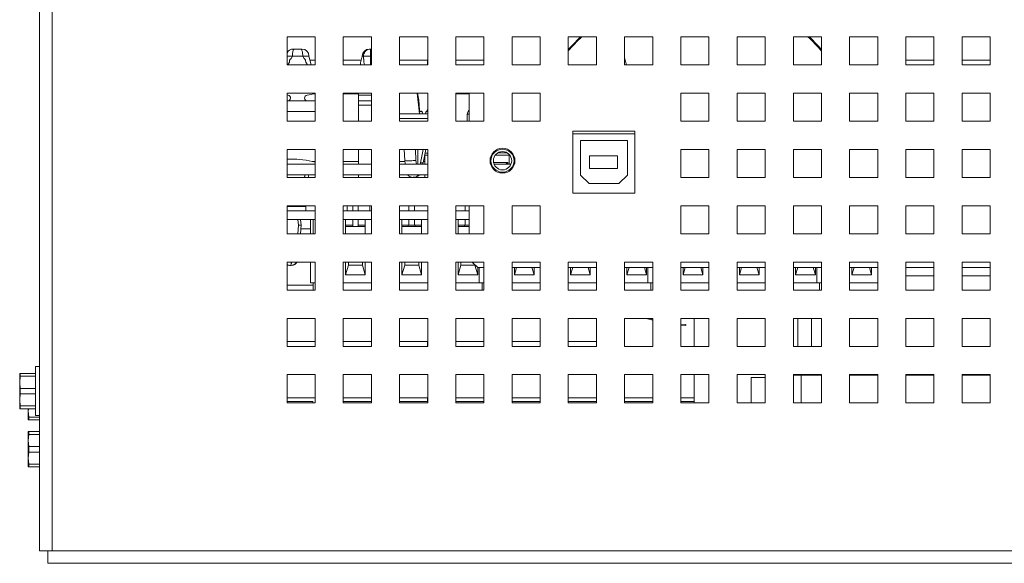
# Model space of a CAD drawing. Header units: inches. Extents: x 1 to 109, y 1 to 85.
# Tile 55 of 68: x 44.52 to 50.36, y 67.42 to 70.64. Entities that reach past the tile are written whole.
import ezdxf

# ---------------------------------------------------------------- set-up
doc = ezdxf.new("R2010")
doc.units = ezdxf.units.IN
doc.header["$MEASUREMENT"] = 0

msp = doc.modelspace()

# ---------------------------------------------------------------- linework, layer by layer
at = {"color": 7, "linetype": 'Continuous', "lineweight": 15, "ltscale": 5}
for p, q in [((44.6389, 67.4921), (44.6389, 80.6973)), ((44.7129, 80.6973), (44.7129, 67.4921)), ((46.2722, 70.5348), (46.1056, 70.5348)), ((46.1056, 70.5348), (46.1056, 70.3681)), ((46.2722, 70.3681), (46.2722, 70.5348)), ((46.6056, 70.5348), (46.4389, 70.5348)), ((46.4389, 70.5348), (46.4389, 70.3681)), ((46.6056, 70.3681), (46.6056, 70.5348)), ((46.9389, 70.5348), (46.7722, 70.5348)), ((46.7722, 70.5348), (46.7722, 70.3681)), ((46.9389, 70.3681), (46.9389, 70.5348)), ((47.2722, 70.5348), (47.1056, 70.5348)), ((47.1056, 70.5348), (47.1056, 70.3681)), ((47.2722, 70.3681), (47.2722, 70.5348)), ((47.6056, 70.5348), (47.4389, 70.5348)), ((47.4389, 70.5348), (47.4389, 70.3681)), ((47.6056, 70.3681), (47.6056, 70.5348)), ((47.9389, 70.5348), (47.7722, 70.5348)), ((47.7722, 70.5348), (47.7722, 70.3681)), ((47.9389, 70.3681), (47.9389, 70.5348)), ((48.2722, 70.5348), (48.1056, 70.5348)), ((48.1056, 70.5348), (48.1056, 70.3681)), ((48.2722, 70.3681), (48.2722, 70.5348)), ((48.6056, 70.5348), (48.4389, 70.5348)), ((48.4389, 70.5348), (48.4389, 70.3681)), ((48.6056, 70.3681), (48.6056, 70.5348)), ((48.9389, 70.5348), (48.7722, 70.5348)), ((48.7722, 70.5348), (48.7722, 70.3681)), ((48.9389, 70.3681), (48.9389, 70.5348)), ((49.2722, 70.5348), (49.1056, 70.5348)), ((49.1056, 70.5348), (49.1056, 70.3681)), ((49.2722, 70.3681), (49.2722, 70.5348)), ((49.6056, 70.5348), (49.4389, 70.5348)), ((49.4389, 70.5348), (49.4389, 70.3681)), ((49.6056, 70.3681), (49.6056, 70.5348)), ((49.9389, 70.5348), (49.7722, 70.5348)), ((49.7722, 70.5348), (49.7722, 70.3681)), ((49.9389, 70.3681), (49.9389, 70.5348)), ((50.2722, 70.5348), (50.1056, 70.5348)), ((50.1056, 70.5348), (50.1056, 70.3681)), ((50.2722, 70.3681), (50.2722, 70.5348)), ((46.1374, 70.4208), (46.1056, 70.4208)), ((46.1297, 70.4055), (46.1374, 70.4208)), ((46.1374, 70.4208), (46.1987, 70.4208)), ((46.1422, 70.4543), (46.1422, 70.4625)), ((46.1422, 70.4625), (46.1503, 70.4625)), ((46.1681, 70.4625), (46.1503, 70.4625)), ((46.1858, 70.4625), (46.1939, 70.4625)), ((46.1939, 70.4625), (46.1939, 70.4543)), ((46.2064, 70.4055), (46.1987, 70.4208)), ((46.1987, 70.4208), (46.2356, 70.4208)), ((46.2486, 70.3681), (46.2356, 70.4208)), ((46.2356, 70.4208), (46.2475, 70.3681)), ((46.5588, 70.4208), (46.5514, 70.4208)), ((46.5589, 70.4055), (46.5588, 70.4208)), ((46.5588, 70.4208), (46.6001, 70.4208)), ((46.6001, 70.4208), (46.5996, 70.3681)), ((46.6001, 70.4208), (46.6001, 70.4625)), ((46.6001, 70.4625), (46.6056, 70.4625)), ((46.6001, 70.4208), (46.6056, 70.4208)), ((46.1056, 70.3681), (46.2722, 70.3681)), ((46.1199, 70.3854), (46.1103, 70.3681)), ((46.1199, 70.3854), (46.1208, 70.3937)), ((46.2154, 70.3937), (46.2162, 70.3854)), ((46.2258, 70.3681), (46.2162, 70.3854)), ((46.2414, 70.3973), (46.2721, 70.3973)), ((46.2721, 70.3973), (46.2721, 70.3681)), ((46.4389, 70.3973), (46.5457, 70.3973)), ((46.4389, 70.3681), (46.6056, 70.3681)), ((46.5608, 70.3937), (46.5601, 70.3854)), ((46.5643, 70.3681), (46.5601, 70.3854)), ((46.7722, 70.3973), (46.9387, 70.3973)), ((46.7722, 70.3681), (46.9389, 70.3681)), ((46.9387, 70.3973), (46.9387, 70.3681)), ((47.1056, 70.3973), (47.2721, 70.3973)), ((47.1056, 70.3681), (47.2722, 70.3681)), ((47.2721, 70.3973), (47.2721, 70.3681)), ((47.4389, 70.3681), (47.6056, 70.3681)), ((47.7722, 70.3681), (47.9389, 70.3681)), ((48.1056, 70.3681), (48.2722, 70.3681)), ((48.4389, 70.3681), (48.6056, 70.3681)), ((48.7722, 70.3681), (48.9389, 70.3681)), ((49.1056, 70.3681), (49.2722, 70.3681)), ((49.4389, 70.3681), (49.6056, 70.3681)), ((49.7722, 70.3973), (49.9387, 70.3973)), ((49.7722, 70.3681), (49.9389, 70.3681)), ((49.9387, 70.3973), (49.9387, 70.3681)), ((50.1056, 70.3973), (50.2721, 70.3973)), ((50.1056, 70.3681), (50.2722, 70.3681)), ((50.2721, 70.3973), (50.2721, 70.3681)), ((46.2722, 70.2014), (46.1056, 70.2014)), ((46.1056, 70.2014), (46.1056, 70.0348)), ((46.1056, 70.1905), (46.1122, 70.1893)), ((46.2722, 70.1967), (46.2581, 70.1967)), ((46.2722, 70.0348), (46.2722, 70.2014)), ((46.6056, 70.2014), (46.4389, 70.2014)), ((46.4389, 70.2014), (46.4389, 70.0348)), ((46.5289, 70.1967), (46.4389, 70.1967)), ((46.5289, 70.1893), (46.5289, 70.2014)), ((46.5289, 70.1556), (46.5289, 70.1893)), ((46.6056, 70.0348), (46.6056, 70.2014)), ((46.9389, 70.2014), (46.7722, 70.2014)), ((46.7722, 70.2014), (46.7722, 70.0348)), ((46.8757, 70.2014), (46.89, 70.0783)), ((46.8782, 70.2014), (46.8858, 70.1594)), ((46.9389, 70.0348), (46.9389, 70.2014)), ((47.2722, 70.2014), (47.1056, 70.2014)), ((47.1056, 70.2014), (47.1056, 70.0348)), ((47.1856, 70.1967), (47.1056, 70.1967)), ((47.1856, 70.2014), (47.1856, 70.0348)), ((47.2722, 70.0348), (47.2722, 70.2014)), ((47.6056, 70.2014), (47.4389, 70.2014)), ((47.4389, 70.2014), (47.4389, 70.0348)), ((47.6056, 70.0348), (47.6056, 70.2014)), ((48.6056, 70.2014), (48.4389, 70.2014)), ((48.4389, 70.2014), (48.4389, 70.0348)), ((48.6056, 70.0348), (48.6056, 70.2014)), ((48.9389, 70.2014), (48.7722, 70.2014)), ((48.7722, 70.2014), (48.7722, 70.0348)), ((48.9389, 70.0348), (48.9389, 70.2014)), ((49.2722, 70.2014), (49.1056, 70.2014)), ((49.1056, 70.2014), (49.1056, 70.0348)), ((49.2722, 70.0348), (49.2722, 70.2014)), ((49.6056, 70.2014), (49.4389, 70.2014)), ((49.4389, 70.2014), (49.4389, 70.0348)), ((49.6056, 70.0348), (49.6056, 70.2014)), ((49.9389, 70.2014), (49.7722, 70.2014)), ((49.7722, 70.2014), (49.7722, 70.0348)), ((49.9389, 70.0348), (49.9389, 70.2014)), ((50.2722, 70.2014), (50.1056, 70.2014)), ((50.1056, 70.2014), (50.1056, 70.0348)), ((50.2722, 70.0348), (50.2722, 70.2014)), ((46.2722, 70.1556), (46.1056, 70.1556)), ((46.1094, 70.1556), (46.2267, 70.1556)), ((46.6056, 70.1556), (46.5289, 70.1556)), ((46.5289, 70.1556), (46.5289, 70.1306)), ((46.5289, 70.0348), (46.5289, 70.1306)), ((46.8907, 70.1015), (46.8858, 70.1594)), ((46.1056, 70.0931), (46.2722, 70.0931)), ((46.9389, 70.0783), (46.7722, 70.0783)), ((46.9369, 70.1015), (46.9389, 70.1118)), ((47.181, 70.0983), (47.1726, 70.0775)), ((47.1856, 70.0775), (47.1726, 70.0775)), ((47.1726, 70.0775), (47.1726, 70.0348)), ((47.1856, 70.0983), (47.181, 70.0983)), ((46.1056, 70.0348), (46.2722, 70.0348)), ((46.4389, 70.0348), (46.6056, 70.0348)), ((46.7722, 70.0521), (46.9278, 70.0521)), ((46.9389, 70.0521), (46.7722, 70.0521)), ((46.7722, 70.0348), (46.9389, 70.0348)), ((46.9278, 70.0521), (46.9389, 70.0521)), ((47.1056, 70.0348), (47.2722, 70.0348)), ((47.4389, 70.0348), (47.6056, 70.0348)), ((48.4389, 70.0348), (48.6056, 70.0348)), ((48.7722, 70.0348), (48.9389, 70.0348)), ((49.1056, 70.0348), (49.2722, 70.0348)), ((49.4389, 70.0348), (49.6056, 70.0348)), ((49.7722, 70.0348), (49.9389, 70.0348)), ((50.1056, 70.0348), (50.2722, 70.0348)), ((48.1656, 69.9764), (47.7989, 69.9764)), ((47.7989, 69.9764), (47.7989, 69.6098)), ((47.7989, 69.9602), (48.1656, 69.9602)), ((48.1656, 69.6098), (48.1656, 69.9764)), ((48.1221, 69.9207), (47.8449, 69.9207)), ((47.8449, 69.9207), (47.8449, 69.7155)), ((48.1221, 69.7155), (48.1221, 69.9207)), ((46.2722, 69.8681), (46.1056, 69.8681)), ((46.1056, 69.8681), (46.1056, 69.7014)), ((46.2722, 69.7014), (46.2722, 69.8681)), ((46.6056, 69.8681), (46.4389, 69.8681)), ((46.4389, 69.8681), (46.4389, 69.7014)), ((46.5289, 69.78), (46.5289, 69.8681)), ((46.6056, 69.7014), (46.6056, 69.8681)), ((46.9389, 69.8681), (46.7722, 69.8681)), ((46.7722, 69.8681), (46.7722, 69.7014)), ((46.8002, 69.8681), (46.8029, 69.8033)), ((46.8696, 69.8034), (46.8669, 69.8681)), ((46.8806, 69.8681), (46.8811, 69.78)), ((46.8971, 69.7884), (46.9124, 69.8681)), ((46.9272, 69.8681), (46.9119, 69.7884)), ((46.9222, 69.8423), (46.9222, 69.8339)), ((46.9389, 69.8464), (46.923, 69.8464)), ((46.9389, 69.7014), (46.9389, 69.8681)), ((47.4095, 69.8483), (47.355, 69.8483)), ((47.4222, 69.8381), (47.4222, 69.8339)), ((48.6056, 69.8681), (48.4389, 69.8681)), ((48.4389, 69.8681), (48.4389, 69.7014)), ((48.6056, 69.7014), (48.6056, 69.8681)), ((48.9389, 69.8681), (48.7722, 69.8681)), ((48.7722, 69.8681), (48.7722, 69.7014)), ((48.9389, 69.7014), (48.9389, 69.8681)), ((49.2722, 69.8681), (49.1056, 69.8681)), ((49.1056, 69.8681), (49.1056, 69.7014)), ((49.2722, 69.7014), (49.2722, 69.8681)), ((49.6056, 69.8681), (49.4389, 69.8681)), ((49.4389, 69.8681), (49.4389, 69.7014)), ((49.6056, 69.7014), (49.6056, 69.8681)), ((49.9389, 69.8681), (49.7722, 69.8681)), ((49.7722, 69.8681), (49.7722, 69.7014)), ((49.9389, 69.7014), (49.9389, 69.8681)), ((50.2722, 69.8681), (50.1056, 69.8681)), ((50.1056, 69.8681), (50.1056, 69.7014)), ((50.2722, 69.7014), (50.2722, 69.8681)), ((46.126, 69.8108), (46.1056, 69.8104)), ((46.2722, 69.78), (46.1056, 69.78)), ((46.6056, 69.78), (46.4389, 69.78)), ((46.9389, 69.78), (46.7722, 69.78)), ((46.8028, 69.8037), (46.8055, 69.78)), ((46.8722, 69.78), (46.8696, 69.8034)), ((46.9119, 69.7884), (46.8971, 69.7884)), ((46.9389, 69.8339), (46.9222, 69.8339)), ((46.9222, 69.78), (46.9222, 69.8339)), ((47.3291, 69.7905), (47.4139, 69.7905)), ((47.4321, 69.78), (47.3324, 69.78)), ((47.4222, 69.8339), (47.3388, 69.8339)), ((47.4139, 69.7905), (47.4024, 69.78)), ((47.4139, 69.7905), (47.4139, 69.78)), ((47.4222, 69.78), (47.4222, 69.8339)), ((47.4257, 69.8339), (47.4222, 69.8339)), ((48.0639, 69.8306), (47.8972, 69.8306)), ((47.8972, 69.8306), (47.8972, 69.7556)), ((48.0639, 69.7556), (48.0639, 69.8306)), ((47.8972, 69.7556), (48.0639, 69.7556)), ((46.2722, 69.7178), (46.1056, 69.7178)), ((46.1056, 69.7014), (46.2722, 69.7014)), ((46.2076, 69.7014), (46.2125, 69.7178)), ((46.2094, 69.7014), (46.2125, 69.7178)), ((46.2311, 69.7014), (46.2342, 69.7178)), ((46.6056, 69.7178), (46.4389, 69.7178)), ((46.4389, 69.7014), (46.6056, 69.7014)), ((46.5289, 69.7014), (46.5289, 69.7178)), ((46.9389, 69.7178), (46.7722, 69.7178)), ((46.7722, 69.7014), (46.9389, 69.7014)), ((46.8581, 69.7033), (46.8534, 69.7029)), ((46.9222, 69.7014), (46.9222, 69.7178)), ((47.8449, 69.7155), (47.8949, 69.6655)), ((47.8949, 69.6655), (48.0721, 69.6655)), ((48.0721, 69.6655), (48.1221, 69.7155)), ((48.4389, 69.7014), (48.6056, 69.7014)), ((48.7722, 69.7014), (48.9389, 69.7014)), ((49.1056, 69.7014), (49.2722, 69.7014)), ((49.4389, 69.7014), (49.6056, 69.7014)), ((49.7722, 69.7014), (49.9389, 69.7014)), ((50.1056, 69.7014), (50.2722, 69.7014)), ((47.7989, 69.6098), (48.1656, 69.6098)), ((46.2722, 69.5348), (46.1056, 69.5348)), ((46.1056, 69.5348), (46.1056, 69.3681)), ((46.1056, 69.5308), (46.2162, 69.5308)), ((46.2722, 69.5045), (46.1056, 69.5045)), ((46.2162, 69.5308), (46.2162, 69.5348)), ((46.2162, 69.5045), (46.2162, 69.5308)), ((46.2722, 69.3681), (46.2722, 69.5348)), ((46.6056, 69.5348), (46.4389, 69.5348)), ((46.4389, 69.5348), (46.4389, 69.3681)), ((46.6056, 69.5045), (46.4389, 69.5045)), ((46.4624, 69.5348), (46.4624, 69.5045)), ((46.4946, 69.5348), (46.4946, 69.5045)), ((46.5271, 69.5045), (46.5271, 69.5348)), ((46.5966, 69.5045), (46.5966, 69.5348)), ((46.6056, 69.3681), (46.6056, 69.5348)), ((46.9389, 69.5348), (46.7722, 69.5348)), ((46.7722, 69.5348), (46.7722, 69.3681)), ((46.9389, 69.5045), (46.7722, 69.5045)), ((46.828, 69.5348), (46.828, 69.5045)), ((46.8605, 69.5045), (46.8605, 69.5348)), ((46.9389, 69.3681), (46.9389, 69.5348)), ((47.2722, 69.5348), (47.1056, 69.5348)), ((47.1056, 69.5348), (47.1056, 69.3681)), ((47.1856, 69.5045), (47.1056, 69.5045)), ((47.1613, 69.5348), (47.1613, 69.5045)), ((47.1856, 69.5348), (47.1856, 69.3681)), ((47.2722, 69.3681), (47.2722, 69.5348)), ((47.6056, 69.5348), (47.4389, 69.5348)), ((47.4389, 69.5348), (47.4389, 69.3681)), ((47.6056, 69.3681), (47.6056, 69.5348)), ((48.6056, 69.5348), (48.4389, 69.5348)), ((48.4389, 69.5348), (48.4389, 69.3681)), ((48.6056, 69.3681), (48.6056, 69.5348)), ((48.9389, 69.5348), (48.7722, 69.5348)), ((48.7722, 69.5348), (48.7722, 69.3681)), ((48.9389, 69.3681), (48.9389, 69.5348)), ((49.2722, 69.5348), (49.1056, 69.5348)), ((49.1056, 69.5348), (49.1056, 69.3681)), ((49.2722, 69.3681), (49.2722, 69.5348)), ((49.6056, 69.5348), (49.4389, 69.5348)), ((49.4389, 69.5348), (49.4389, 69.3681)), ((49.6056, 69.3681), (49.6056, 69.5348)), ((49.9389, 69.5348), (49.7722, 69.5348)), ((49.7722, 69.5348), (49.7722, 69.3681)), ((49.9389, 69.3681), (49.9389, 69.5348)), ((50.2722, 69.5348), (50.1056, 69.5348)), ((50.1056, 69.5348), (50.1056, 69.3681)), ((50.2722, 69.3681), (50.2722, 69.5348)), ((46.2722, 69.4528), (46.1056, 69.4528)), ((46.169, 69.4528), (46.1734, 69.4201)), ((46.1891, 69.4196), (46.1845, 69.4528)), ((46.2442, 69.3681), (46.2442, 69.4528)), ((46.2609, 69.3681), (46.2609, 69.4528)), ((46.6056, 69.4528), (46.4389, 69.4528)), ((46.4525, 69.4528), (46.4525, 69.3681)), ((46.4946, 69.4528), (46.4946, 69.4112)), ((46.5271, 69.4112), (46.5271, 69.4528)), ((46.5692, 69.4528), (46.5692, 69.3681)), ((46.9389, 69.4528), (46.7722, 69.4528)), ((46.7859, 69.4528), (46.7859, 69.3681)), ((46.828, 69.4528), (46.828, 69.4195)), ((46.8605, 69.4195), (46.8605, 69.4528)), ((46.9025, 69.4528), (46.9025, 69.3681)), ((47.1856, 69.4528), (47.1056, 69.4528)), ((47.1192, 69.4528), (47.1192, 69.3681)), ((47.1613, 69.4528), (47.1613, 69.4195)), ((46.1698, 69.3681), (46.1734, 69.4201)), ((46.1852, 69.3681), (46.1889, 69.4217)), ((46.1873, 69.3973), (46.2442, 69.3973)), ((46.4946, 69.4195), (46.4525, 69.4195)), ((46.5692, 69.4112), (46.4525, 69.4112)), ((46.5692, 69.4195), (46.5271, 69.4195)), ((46.8235, 69.4195), (46.7859, 69.4195)), ((46.9025, 69.4112), (46.7859, 69.4112)), ((46.8235, 69.4195), (46.8235, 69.4112)), ((46.8235, 69.4195), (46.828, 69.4195)), ((46.828, 69.4195), (46.8605, 69.4195)), ((46.8605, 69.4195), (46.865, 69.4195)), ((46.865, 69.4112), (46.865, 69.4195)), ((46.9025, 69.4195), (46.865, 69.4195)), ((47.1568, 69.4195), (47.1192, 69.4195)), ((47.1856, 69.4112), (47.1192, 69.4112)), ((47.1568, 69.4195), (47.1568, 69.4112)), ((47.1568, 69.4195), (47.1613, 69.4195)), ((47.1613, 69.4195), (47.1856, 69.4195)), ((46.1056, 69.3681), (46.2722, 69.3681)), ((46.4389, 69.3681), (46.6056, 69.3681)), ((46.7722, 69.3681), (46.9389, 69.3681)), ((47.1056, 69.3681), (47.2722, 69.3681)), ((47.4389, 69.3681), (47.6056, 69.3681)), ((48.4389, 69.3681), (48.6056, 69.3681)), ((48.7722, 69.3681), (48.9389, 69.3681)), ((49.1056, 69.3681), (49.2722, 69.3681)), ((49.4389, 69.3681), (49.6056, 69.3681)), ((49.7722, 69.3681), (49.9389, 69.3681)), ((50.1056, 69.3681), (50.2722, 69.3681)), ((46.2722, 69.2014), (46.1056, 69.2014)), ((46.1056, 69.2014), (46.1056, 69.0348)), ((46.2442, 69.0789), (46.2442, 69.2014)), ((46.2722, 69.0348), (46.2722, 69.2014)), ((46.6056, 69.2014), (46.4389, 69.2014)), ((46.4389, 69.2014), (46.4389, 69.0348)), ((46.4525, 69.1257), (46.4525, 69.2014)), ((46.4692, 69.1826), (46.4692, 69.2014)), ((46.5525, 69.2014), (46.5525, 69.1826)), ((46.5692, 69.2014), (46.5692, 69.1257)), ((46.6056, 69.0348), (46.6056, 69.2014)), ((46.9389, 69.2014), (46.7722, 69.2014)), ((46.7722, 69.2014), (46.7722, 69.0348)), ((46.7859, 69.1257), (46.7859, 69.2014)), ((46.8025, 69.1826), (46.8025, 69.2014)), ((46.8859, 69.2014), (46.8859, 69.1826)), ((46.9025, 69.2014), (46.9025, 69.1257)), ((46.9389, 69.0348), (46.9389, 69.2014)), ((47.2722, 69.2014), (47.1056, 69.2014)), ((47.1056, 69.2014), (47.1056, 69.0348)), ((47.1192, 69.1257), (47.1192, 69.2014)), ((47.1359, 69.1826), (47.1359, 69.2014)), ((47.2032, 69.2014), (47.2356, 69.1691)), ((47.2722, 69.0348), (47.2722, 69.2014)), ((47.6056, 69.2014), (47.4389, 69.2014)), ((47.4389, 69.2014), (47.4389, 69.0348)), ((47.6056, 69.0348), (47.6056, 69.2014)), ((47.9389, 69.2014), (47.7722, 69.2014)), ((47.7722, 69.2014), (47.7722, 69.0348)), ((47.9389, 69.0348), (47.9389, 69.2014)), ((48.2722, 69.2014), (48.1056, 69.2014)), ((48.1056, 69.2014), (48.1056, 69.0348)), ((48.2722, 69.0348), (48.2722, 69.2014)), ((48.6056, 69.2014), (48.4389, 69.2014)), ((48.4389, 69.2014), (48.4389, 69.0348)), ((48.6056, 69.0348), (48.6056, 69.2014)), ((48.9389, 69.2014), (48.7722, 69.2014)), ((48.7722, 69.2014), (48.7722, 69.0348)), ((48.9389, 69.0348), (48.9389, 69.2014)), ((49.2722, 69.2014), (49.1056, 69.2014)), ((49.1056, 69.2014), (49.1056, 69.0348)), ((49.2722, 69.0348), (49.2722, 69.2014)), ((49.6056, 69.2014), (49.4389, 69.2014)), ((49.4389, 69.2014), (49.4389, 69.0348)), ((49.6056, 69.0348), (49.6056, 69.2014)), ((49.9389, 69.2014), (49.7722, 69.2014)), ((49.7722, 69.2014), (49.7722, 69.0348)), ((49.9389, 69.0348), (49.9389, 69.2014)), ((50.2722, 69.2014), (50.1056, 69.2014)), ((50.1056, 69.2014), (50.1056, 69.0348)), ((50.2722, 69.0348), (50.2722, 69.2014)), ((46.1256, 69.1818), (46.1261, 69.1816)), ((46.4525, 69.1257), (46.4692, 69.1826)), ((46.5525, 69.1826), (46.4692, 69.1826)), ((46.5692, 69.1257), (46.5525, 69.1826)), ((46.7859, 69.1257), (46.8025, 69.1826)), ((46.8859, 69.1826), (46.8025, 69.1826)), ((46.9025, 69.1257), (46.8859, 69.1826)), ((47.1192, 69.1257), (47.1359, 69.1826)), ((47.2192, 69.1826), (47.1359, 69.1826)), ((47.2192, 69.1854), (47.2192, 69.1826)), ((47.2192, 69.1826), (47.2359, 69.1257)), ((47.2356, 69.1691), (47.2722, 69.1691)), ((47.2359, 69.1691), (47.2359, 69.1257)), ((47.2442, 69.0789), (47.2442, 69.1691)), ((47.4389, 69.1691), (47.6056, 69.1691)), ((47.4525, 69.1257), (47.4525, 69.1691)), ((47.4525, 69.1257), (47.4653, 69.1691)), ((47.5692, 69.1257), (47.5565, 69.1691)), ((47.5692, 69.1691), (47.5692, 69.1257)), ((47.7722, 69.1691), (47.9389, 69.1691)), ((47.7859, 69.1257), (47.7859, 69.1691)), ((47.7859, 69.1257), (47.7986, 69.1691)), ((47.9025, 69.1257), (47.8898, 69.1691)), ((47.9025, 69.1691), (47.9025, 69.1257)), ((48.1056, 69.1691), (48.2722, 69.1691)), ((48.1192, 69.1257), (48.1192, 69.1691)), ((48.1192, 69.1257), (48.1319, 69.1691)), ((48.2232, 69.1691), (48.2359, 69.1257)), ((48.2359, 69.1691), (48.2359, 69.1257)), ((48.2442, 69.0789), (48.2442, 69.1691)), ((48.4389, 69.1691), (48.6056, 69.1691)), ((48.4525, 69.1257), (48.4525, 69.1691)), ((48.4525, 69.1257), (48.4652, 69.1691)), ((48.5692, 69.1257), (48.5565, 69.1691)), ((48.5692, 69.1691), (48.5692, 69.1257)), ((48.7722, 69.1691), (48.9389, 69.1691)), ((48.7859, 69.1257), (48.7859, 69.1691)), ((48.7859, 69.1257), (48.7986, 69.1691)), ((48.9025, 69.1257), (48.8898, 69.1691)), ((48.9025, 69.1691), (48.9025, 69.1257)), ((49.1056, 69.1691), (49.2722, 69.1691)), ((49.1192, 69.1257), (49.1192, 69.1691)), ((49.1192, 69.1257), (49.1319, 69.1691)), ((49.2232, 69.1691), (49.2359, 69.1257)), ((49.2359, 69.1691), (49.2359, 69.1257)), ((49.2442, 69.0789), (49.2442, 69.1691)), ((49.4389, 69.1691), (49.6056, 69.1691)), ((49.4525, 69.1257), (49.4525, 69.1691)), ((49.4525, 69.1257), (49.4653, 69.1691)), ((49.5692, 69.1257), (49.5565, 69.1691)), ((49.5692, 69.1691), (49.5692, 69.1257)), ((49.9389, 69.1691), (49.7722, 69.1691)), ((50.2722, 69.1691), (50.1056, 69.1691)), ((46.2442, 69.0789), (46.2609, 69.0789)), ((46.2722, 69.0789), (46.2609, 69.0789)), ((46.2609, 69.0348), (46.2609, 69.0789)), ((46.6056, 69.0789), (46.4389, 69.0789)), ((46.5692, 69.1257), (46.4525, 69.1257)), ((46.9389, 69.0789), (46.7722, 69.0789)), ((46.9025, 69.1257), (46.7859, 69.1257)), ((47.2442, 69.0789), (47.1056, 69.0789)), ((47.2359, 69.1257), (47.1192, 69.1257)), ((47.2442, 69.0789), (47.2609, 69.0789)), ((47.2722, 69.0789), (47.2609, 69.0789)), ((47.2609, 69.0348), (47.2609, 69.0789)), ((47.6056, 69.0789), (47.4389, 69.0789)), ((47.5692, 69.1257), (47.4525, 69.1257)), ((47.9389, 69.0789), (47.7722, 69.0789)), ((47.9025, 69.1257), (47.7859, 69.1257)), ((48.2442, 69.0789), (48.1056, 69.0789)), ((48.2359, 69.1257), (48.1192, 69.1257)), ((48.2609, 69.0789), (48.2442, 69.0789)), ((48.2609, 69.0348), (48.2609, 69.0789)), ((48.2722, 69.0789), (48.2609, 69.0789)), ((48.6056, 69.0789), (48.4389, 69.0789)), ((48.5692, 69.1257), (48.4525, 69.1257)), ((48.9389, 69.0789), (48.7722, 69.0789)), ((48.9025, 69.1257), (48.7859, 69.1257)), ((49.2442, 69.0789), (49.1056, 69.0789)), ((49.2359, 69.1257), (49.1192, 69.1257)), ((49.2609, 69.0789), (49.2442, 69.0789)), ((49.2609, 69.0348), (49.2609, 69.0789)), ((49.2722, 69.0789), (49.2609, 69.0789)), ((49.6056, 69.0789), (49.4389, 69.0789)), ((49.5692, 69.1257), (49.4525, 69.1257)), ((46.1056, 69.0639), (46.2609, 69.0639)), ((46.1056, 69.0348), (46.2722, 69.0348)), ((46.4389, 69.0348), (46.6056, 69.0348)), ((46.7722, 69.0348), (46.9389, 69.0348)), ((47.1056, 69.0348), (47.2722, 69.0348)), ((47.4389, 69.0348), (47.6056, 69.0348)), ((47.7722, 69.0348), (47.9389, 69.0348)), ((48.1056, 69.0348), (48.2722, 69.0348)), ((48.4389, 69.0348), (48.6056, 69.0348)), ((48.7722, 69.0348), (48.9389, 69.0348)), ((49.1056, 69.0348), (49.2722, 69.0348)), ((49.4389, 69.0348), (49.6056, 69.0348)), ((49.7722, 69.0348), (49.9389, 69.0348)), ((50.1056, 69.0348), (50.2722, 69.0348)), ((46.2722, 68.8681), (46.1056, 68.8681)), ((46.1056, 68.8681), (46.1056, 68.7014)), ((46.2722, 68.7014), (46.2722, 68.8681)), ((46.6056, 68.8681), (46.4389, 68.8681)), ((46.4389, 68.8681), (46.4389, 68.7014)), ((46.6056, 68.7014), (46.6056, 68.8681)), ((46.9389, 68.8681), (46.7722, 68.8681)), ((46.7722, 68.8681), (46.7722, 68.7014)), ((46.9389, 68.7014), (46.9389, 68.8681)), ((47.2722, 68.8681), (47.1056, 68.8681)), ((47.1056, 68.8681), (47.1056, 68.7014)), ((47.2722, 68.7014), (47.2722, 68.8681)), ((47.6056, 68.8681), (47.4389, 68.8681)), ((47.4389, 68.8681), (47.4389, 68.7014)), ((47.6056, 68.7014), (47.6056, 68.8681)), ((47.9389, 68.8681), (47.7722, 68.8681)), ((47.7722, 68.8681), (47.7722, 68.7014)), ((47.9389, 68.7014), (47.9389, 68.8681)), ((48.2722, 68.8681), (48.1056, 68.8681)), ((48.1056, 68.8681), (48.1056, 68.7014)), ((48.2524, 68.8681), (48.2722, 68.8627)), ((48.2722, 68.7014), (48.2722, 68.8681)), ((48.6056, 68.8681), (48.4389, 68.8681)), ((48.4389, 68.8681), (48.4389, 68.7014)), ((48.5171, 68.7014), (48.5171, 68.8681)), ((48.6056, 68.7014), (48.6056, 68.8681)), ((48.9389, 68.8681), (48.7722, 68.8681)), ((48.7722, 68.8681), (48.7722, 68.7014)), ((48.9389, 68.7014), (48.9389, 68.8681)), ((49.2722, 68.8681), (49.1056, 68.8681)), ((49.1056, 68.8681), (49.1056, 68.7014)), ((49.1315, 68.8681), (49.1315, 68.7014)), ((49.213, 68.8681), (49.213, 68.7014)), ((49.2722, 68.7014), (49.2722, 68.8681)), ((49.6056, 68.8681), (49.4389, 68.8681)), ((49.4389, 68.8681), (49.4389, 68.7014)), ((49.6056, 68.7014), (49.6056, 68.8681)), ((49.9389, 68.8681), (49.7722, 68.8681)), ((49.7722, 68.8681), (49.7722, 68.7014)), ((49.9389, 68.7014), (49.9389, 68.8681)), ((50.2722, 68.8681), (50.1056, 68.8681)), ((50.1056, 68.8681), (50.1056, 68.7014)), ((50.2722, 68.7014), (50.2722, 68.8681)), ((48.4389, 68.8339), (48.4679, 68.8319)), ((48.4679, 68.8261), (48.4389, 68.8281)), ((48.4679, 68.8319), (48.4679, 68.8261)), ((46.1056, 68.7306), (46.2721, 68.7306)), ((46.2721, 68.7306), (46.2721, 68.7014)), ((46.4389, 68.7306), (46.6054, 68.7306)), ((46.6054, 68.7306), (46.6054, 68.7014)), ((46.7722, 68.7306), (46.9387, 68.7306)), ((46.9387, 68.7306), (46.9387, 68.7014)), ((47.1056, 68.7306), (47.2721, 68.7306)), ((47.2721, 68.7306), (47.2721, 68.7014)), ((47.4389, 68.7306), (47.6054, 68.7306)), ((47.6054, 68.7306), (47.6054, 68.7014)), ((47.7722, 68.7306), (47.9387, 68.7306)), ((47.9387, 68.7306), (47.9387, 68.7014)), ((46.1056, 68.7014), (46.2722, 68.7014)), ((46.4389, 68.7014), (46.6056, 68.7014)), ((46.7722, 68.7014), (46.9389, 68.7014)), ((47.1056, 68.7014), (47.2722, 68.7014)), ((47.4389, 68.7014), (47.6056, 68.7014)), ((47.7722, 68.7014), (47.9389, 68.7014)), ((48.1056, 68.7014), (48.2722, 68.7014)), ((48.4389, 68.7014), (48.6056, 68.7014)), ((48.7722, 68.7014), (48.9389, 68.7014)), ((49.1056, 68.7014), (49.2722, 68.7014)), ((49.4389, 68.7014), (49.6056, 68.7014)), ((49.7722, 68.7014), (49.9389, 68.7014)), ((50.1056, 68.7014), (50.2722, 68.7014)), ((44.6389, 68.5823), (44.6154, 68.5823)), ((44.6154, 68.5823), (44.6154, 68.2923)), ((44.5218, 68.5414), (44.5214, 68.5406)), ((44.5214, 68.5406), (44.5214, 68.4893)), ((44.525, 68.525), (44.5214, 68.4893)), ((44.525, 68.5414), (44.525, 68.525)), ((44.525, 68.5414), (44.6154, 68.5414)), ((44.6154, 68.525), (44.525, 68.525)), ((46.2722, 68.5348), (46.1056, 68.5348)), ((46.1056, 68.5348), (46.1056, 68.3681)), ((46.2722, 68.3681), (46.2722, 68.5348)), ((46.6056, 68.5348), (46.4389, 68.5348)), ((46.4389, 68.5348), (46.4389, 68.3681)), ((46.6056, 68.3681), (46.6056, 68.5348)), ((46.9389, 68.5348), (46.7722, 68.5348)), ((46.7722, 68.5348), (46.7722, 68.3681)), ((46.9389, 68.3681), (46.9389, 68.5348)), ((47.2722, 68.5348), (47.1056, 68.5348)), ((47.1056, 68.5348), (47.1056, 68.3681)), ((47.2722, 68.3681), (47.2722, 68.5348)), ((47.6056, 68.5348), (47.4389, 68.5348)), ((47.4389, 68.5348), (47.4389, 68.3681)), ((47.6056, 68.3681), (47.6056, 68.5348)), ((47.9389, 68.5348), (47.7722, 68.5348)), ((47.7722, 68.5348), (47.7722, 68.3681)), ((47.9389, 68.3681), (47.9389, 68.5348)), ((48.2722, 68.5348), (48.1056, 68.5348)), ((48.1056, 68.5348), (48.1056, 68.3681)), ((48.2722, 68.3681), (48.2722, 68.5348)), ((48.6056, 68.5348), (48.4389, 68.5348)), ((48.4389, 68.5348), (48.4389, 68.3681)), ((48.5171, 68.3681), (48.5171, 68.5348)), ((48.6056, 68.3681), (48.6056, 68.5348)), ((48.9389, 68.5348), (48.7722, 68.5348)), ((48.7722, 68.5348), (48.7722, 68.3681)), ((48.855, 68.5177), (48.855, 68.3681)), ((48.855, 68.5177), (48.9389, 68.5177)), ((48.9389, 68.3681), (48.9389, 68.5348)), ((49.2722, 68.5348), (49.1056, 68.5348)), ((49.1056, 68.5348), (49.1056, 68.3681)), ((49.1056, 68.5327), (49.2722, 68.5327)), ((49.1526, 68.5327), (49.1526, 68.3681)), ((49.2722, 68.3681), (49.2722, 68.5348)), ((49.6056, 68.5348), (49.4389, 68.5348)), ((49.4389, 68.5348), (49.4389, 68.3681)), ((49.4389, 68.5327), (49.6056, 68.5327)), ((49.6056, 68.3681), (49.6056, 68.5348)), ((49.9389, 68.5348), (49.7722, 68.5348)), ((49.7722, 68.5348), (49.7722, 68.3681)), ((49.7722, 68.5327), (49.9389, 68.5327)), ((49.9389, 68.3681), (49.9389, 68.5348)), ((50.2722, 68.5348), (50.1056, 68.5348)), ((50.1056, 68.5348), (50.1056, 68.3681)), ((50.1992, 68.5327), (50.1056, 68.5327)), ((50.1992, 68.5348), (50.1992, 68.5327)), ((50.2722, 68.5327), (50.1992, 68.5327)), ((50.2722, 68.3681), (50.2722, 68.5348)), ((44.5214, 68.3852), (44.5214, 68.4893)), ((44.5214, 68.4893), (44.525, 68.4537)), ((44.525, 68.4537), (44.525, 68.4208)), ((44.525, 68.4537), (44.6154, 68.4537)), ((44.525, 68.4208), (44.5214, 68.3852)), ((44.5214, 68.3852), (44.525, 68.3495)), ((44.5214, 68.3339), (44.5214, 68.3852)), ((44.6154, 68.4208), (44.525, 68.4208)), ((46.1056, 68.3973), (46.2721, 68.3973)), ((46.2721, 68.3973), (46.2721, 68.3681)), ((46.4389, 68.3973), (46.6054, 68.3973)), ((46.6054, 68.3973), (46.6054, 68.3762)), ((46.7722, 68.3973), (46.9387, 68.3973)), ((46.9387, 68.3973), (46.9387, 68.3762)), ((47.1056, 68.3973), (47.2721, 68.3973)), ((47.2721, 68.3973), (47.2721, 68.3762)), ((47.4389, 68.3973), (47.6054, 68.3973)), ((47.6054, 68.3973), (47.6054, 68.3762)), ((47.7722, 68.3973), (47.9387, 68.3973)), ((47.9387, 68.3973), (47.9387, 68.3762)), ((48.1056, 68.3973), (48.2721, 68.3973)), ((48.2721, 68.3973), (48.2721, 68.3762)), ((48.4389, 68.3973), (48.5171, 68.3973)), ((44.5214, 68.3339), (44.5218, 68.3331)), ((44.525, 68.3495), (44.6154, 68.3495)), ((44.525, 68.3495), (44.525, 68.3331)), ((44.6154, 68.3331), (44.525, 68.3331)), ((44.5726, 68.3331), (44.5712, 68.3195)), ((44.5712, 68.3195), (44.5712, 68.3331)), ((44.5712, 68.3195), (44.5749, 68.2839)), ((44.5712, 68.2682), (44.5712, 68.3195)), ((46.2591, 68.3762), (46.1056, 68.3762)), ((46.1056, 68.3681), (46.2722, 68.3681)), ((46.2591, 68.3681), (46.2591, 68.3762)), ((46.6056, 68.3762), (46.4389, 68.3762)), ((46.4389, 68.3681), (46.6056, 68.3681)), ((46.9389, 68.3762), (46.7722, 68.3762)), ((46.7722, 68.3681), (46.9389, 68.3681)), ((47.2722, 68.3762), (47.1056, 68.3762)), ((47.1056, 68.3681), (47.2722, 68.3681)), ((47.6056, 68.3762), (47.4389, 68.3762)), ((47.4389, 68.3681), (47.6056, 68.3681)), ((47.9389, 68.3762), (47.7722, 68.3762)), ((47.7722, 68.3681), (47.9389, 68.3681)), ((48.2722, 68.3762), (48.1056, 68.3762)), ((48.1056, 68.3681), (48.2722, 68.3681)), ((48.5171, 68.3762), (48.4389, 68.3762)), ((48.4389, 68.3681), (48.6056, 68.3681)), ((48.7722, 68.3681), (48.9389, 68.3681)), ((49.1056, 68.3681), (49.2722, 68.3681)), ((49.4389, 68.3681), (49.6056, 68.3681)), ((49.7722, 68.3681), (49.9389, 68.3681)), ((50.1056, 68.3681), (50.2722, 68.3681)), ((44.5712, 68.2682), (44.5716, 68.2674)), ((44.5749, 68.2839), (44.6389, 68.2839)), ((44.5749, 68.2839), (44.5749, 68.2674)), ((44.6389, 68.2674), (44.5749, 68.2674)), ((44.6154, 68.2923), (44.6389, 68.2923)), ((44.5716, 68.1973), (44.5712, 68.1964)), ((44.5712, 68.1964), (44.5712, 68.1452)), ((44.5749, 68.1808), (44.5712, 68.1452)), ((44.5712, 68.041), (44.5712, 68.1452)), ((44.5712, 68.1452), (44.5749, 68.1095)), ((44.5749, 68.1973), (44.5749, 68.1808)), ((44.5749, 68.1973), (44.6389, 68.1973)), ((44.6389, 68.1808), (44.5749, 68.1808)), ((44.5749, 68.1095), (44.5749, 68.0766)), ((44.5749, 68.1095), (44.6389, 68.1095)), ((44.5749, 68.0766), (44.5712, 68.041)), ((44.5712, 68.041), (44.5749, 68.0054)), ((44.5712, 67.9897), (44.5712, 68.041)), ((44.6389, 68.0766), (44.5749, 68.0766)), ((44.5712, 67.9897), (44.5716, 67.9889)), ((44.5749, 68.0054), (44.6389, 68.0054)), ((44.5749, 68.0054), (44.5749, 67.9889)), ((44.6389, 67.9889), (44.5749, 67.9889)), ((44.6887, 67.4921), (44.6389, 67.4921)), ((44.6887, 67.4181), (44.6887, 67.4921)), ((44.6887, 67.4921), (44.7129, 67.4921)), ((44.7129, 67.4921), (62.3312, 67.4921)), ((62.3554, 67.4181), (44.6887, 67.4181))]:
    msp.add_line(p, q, dxfattribs=at)
at = {"color": 8, "linetype": 'Continuous', "lineweight": 15, "ltscale": 5}
for p, q in [((46.5289, 70.1893), (46.6056, 70.1893)), ((46.5289, 70.1306), (46.6056, 70.1306)), ((46.9369, 70.1015), (46.9389, 70.1015)), ((46.2722, 69.7967), (46.255, 69.7967)), ((46.5289, 69.7967), (46.4389, 69.7967)), ((46.8036, 69.7967), (46.7722, 69.7967)), ((46.9222, 69.7967), (46.9135, 69.7967)), ((46.1201, 69.1822), (46.1259, 69.1818)), ((49.7722, 69.12), (49.9389, 69.12)), ((50.1056, 69.12), (50.2722, 69.12))]:
    msp.add_line(p, q, dxfattribs=at)
at = {"color": 7, "linetype": 'Continuous', "lineweight": 15, "ltscale": 5, "flags": 128}
for points in [[(47.7722, 70.46), (47.7903, 70.4804), (47.8438, 70.5348)], [(49.2003, 70.5348), (49.2538, 70.4804), (49.2722, 70.4596)], [(46.9028, 70.0956), (46.9013, 70.0935), (46.8995, 70.0921), (46.8975, 70.0916), (46.8956, 70.092), (46.8938, 70.0934), (46.8923, 70.0956), (46.8912, 70.0983), (46.8907, 70.1015)], [(46.9313, 70.0956), (46.9328, 70.0935), (46.9346, 70.0921), (46.9365, 70.0916), (46.9385, 70.092), (46.9389, 70.0923)], [(48.2722, 68.8566), (48.241, 68.8653), (48.2319, 68.8681)]]:
    msp.add_lwpolyline(points, dxfattribs=at)
at = {"color": 7, "linetype": 'Continuous', "lineweight": 15, "ltscale": 25}
for radius in [0.0737, 0.0683, 0.0543]:
    msp.add_circle((47.3822, 69.8014), radius, dxfattribs=at)
for centre, radius, start, end in [((48.5221, 69.8142), 0.9838, 132.90477, 139.66025), ((48.5221, 69.8142), 0.9838, 40.30975, 47.09523), ((46.1422, 70.4208), 0.0417, 90, 151.64236), ((46.1939, 70.4208), 0.0417, 0, 90), ((46.5931, 70.4208), 0.0417, 90, 180), ((46.6001, 70.4208), 0.0417, 90, 126.55458), ((46.1094, 70.1726), 0.017, 270, 80.69925), ((46.2267, 70.1726), 0.017, 99.30075, 270), ((46.1681, 70.5306), 0.3458, 279.30075, 287.52998), ((46.123, 69.1875), 0.6234, 76.14969, 89.72668)]:
    msp.add_arc(centre, radius, start, end, dxfattribs=at)
for centre, major_axis, ratio, start_param, end_param in [((46.8839, 69.7922), (-0.0003, 0.0164), 0.82607, 3.854892, 4.460887), ((46.8995, 69.7922), (0.0003, 0.0164), 0.775233, 3.882637, 4.488633)]:
    msp.add_ellipse(centre, major_axis=major_axis, ratio=ratio, start_param=start_param, end_param=end_param, dxfattribs=at)
at = {"color": 7, "linetype": 'Continuous', "lineweight": 15, "ltscale": 5}
for points, knots in [([(46.1422, 70.4543), (46.1412, 70.4512), (46.1393, 70.4449), (46.1377, 70.4327), (46.1375, 70.4245), (46.1374, 70.4208)], [0, 0, 0, 0, 0.366088, 0.722508, 1, 1, 1, 1]), ([(46.1503, 70.4625), (46.1502, 70.4625), (46.1486, 70.4625), (46.1455, 70.4613), (46.1433, 70.4567), (46.1422, 70.4543)], [0, 0, 0, 0, 0.0101747, 0.4858595, 1, 1, 1, 1]), ([(46.1858, 70.4625), (46.1832, 70.4625), (46.178, 70.4625), (46.1714, 70.4625), (46.1681, 70.4625)], [0, 0, 0, 0, 0.500011, 1, 1, 1, 1]), ([(46.1858, 70.4625), (46.1859, 70.4625), (46.1875, 70.4625), (46.1906, 70.4613), (46.1928, 70.4567), (46.1939, 70.4543)], [0, 0, 0, 0, 0.010175, 0.485839, 1, 1, 1, 1]), ([(46.1987, 70.4208), (46.1986, 70.4255), (46.1983, 70.4347), (46.1964, 70.4464), (46.1947, 70.4519), (46.1939, 70.4543)], [0, 0, 0, 0, 0.353862, 0.707727, 1, 1, 1, 1]), ([(46.5514, 70.4208), (46.5506, 70.4178), (46.5487, 70.4097), (46.5455, 70.3962), (46.5421, 70.3816), (46.5397, 70.3722), (46.5387, 70.3681)], [0, 0, 0, 0, 0.172063, 0.463681, 0.764546, 1, 1, 1, 1]), ([(46.5588, 70.4208), (46.5592, 70.4255), (46.5601, 70.4347), (46.5663, 70.4464), (46.5725, 70.4519), (46.5753, 70.4543)], [0, 0, 0, 0, 0.3538782, 0.7077489, 1, 1, 1, 1]), ([(46.1208, 70.3937), (46.121, 70.3952), (46.1216, 70.3981), (46.1241, 70.4018), (46.127, 70.4042), (46.129, 70.4052), (46.1297, 70.4055)], [0, 0, 0, 0, 0.280865, 0.561248, 0.852632, 1, 1, 1, 1]), ([(46.2064, 70.4055), (46.2078, 70.4047), (46.2107, 70.4033), (46.2138, 70.3994), (46.2151, 70.396), (46.2153, 70.3941), (46.2154, 70.3937)], [0, 0, 0, 0, 0.31503, 0.630435, 0.932664, 1, 1, 1, 1]), ([(46.5589, 70.4055), (46.5592, 70.4047), (46.56, 70.4033), (46.5608, 70.3994), (46.561, 70.396), (46.5608, 70.3941), (46.5608, 70.3937)], [0, 0, 0, 0, 0.315058, 0.63049, 0.932674, 1, 1, 1, 1]), ([(48.1158, 70.3681), (48.1134, 70.3778), (48.1099, 70.392), (48.1066, 70.4061), (48.1056, 70.4105)], [0, 0, 0, 0, 0.688702, 1, 1, 1, 1]), ([(46.8963, 70.092), (46.8972, 70.0922), (46.8996, 70.0927), (46.9016, 70.0945), (46.9028, 70.0956)], [0, 0, 0, 0, 0.378499, 1, 1, 1, 1]), ([(46.9028, 70.0956), (46.9044, 70.0916), (46.9072, 70.0846), (46.9115, 70.0802), (46.9133, 70.0783)], [0, 0, 0, 0, 0.569562, 1, 1, 1, 1]), ([(46.9207, 70.0783), (46.9225, 70.0802), (46.9268, 70.0845), (46.9297, 70.0915), (46.9313, 70.0956)], [0, 0, 0, 0, 0.416232, 1, 1, 1, 1]), ([(46.9342, 70.0925), (46.9344, 70.0928), (46.9349, 70.0935), (46.9357, 70.0962), (46.9364, 70.0991), (46.9367, 70.1009), (46.9369, 70.1015)], [0, 0, 0, 0, 0.225873, 0.570057, 0.867196, 1, 1, 1, 1]), ([(46.8696, 69.8034), (46.8639, 69.8028), (46.8526, 69.8018), (46.8353, 69.8008), (46.8202, 69.8006), (46.809, 69.8012), (46.8035, 69.8021), (46.803, 69.803), (46.8029, 69.8034)], [0, 0, 0, 0, 0.17879, 0.357543, 0.536976, 0.717316, 0.898692, 1, 1, 1, 1]), ([(46.8208, 69.7178), (46.8218, 69.7165), (46.8257, 69.7117), (46.8358, 69.7061), (46.8469, 69.7022), (46.8536, 69.7028), (46.8554, 69.703)], [0, 0, 0, 0, 0.1197186, 0.4805791, 0.8661247, 1, 1, 1, 1]), ([(46.8558, 69.7031), (46.8588, 69.703), (46.8673, 69.7028), (46.88, 69.7079), (46.8873, 69.7146), (46.8906, 69.7178)], [0, 0, 0, 0, 0.234926, 0.648656, 1, 1, 1, 1]), ([(46.1734, 69.4201), (46.1771, 69.4203), (46.1844, 69.4206), (46.189, 69.4208), (46.1884, 69.4208), (46.1882, 69.4208)], [0, 0, 0, 0, 0.4245688, 0.8491308, 1, 1, 1, 1]), ([(46.1263, 69.1817), (46.1292, 69.1816), (46.1368, 69.1815), (46.148, 69.1865), (46.1571, 69.1937), (46.1607, 69.1994), (46.162, 69.2014)], [0, 0, 0, 0, 0.200584, 0.52708, 0.835718, 1, 1, 1, 1]), ([(46.1377, 69.1831), (46.1397, 69.1834), (46.1471, 69.1846), (46.1573, 69.191), (46.1632, 69.1983), (46.1656, 69.2014)], [0, 0, 0, 0, 0.173099, 0.654508, 1, 1, 1, 1]), ([(46.1056, 69.1864), (46.1092, 69.1846), (46.1155, 69.1814), (46.1226, 69.1816), (46.1256, 69.1816)], [0, 0, 0, 0, 0.565552, 1, 1, 1, 1]), ([(44.5218, 68.5414), (44.5224, 68.5414), (44.5232, 68.5414), (44.5248, 68.5414), (44.525, 68.5414)], [0, 0, 0, 0, 0.831687, 1, 1, 1, 1]), ([(44.525, 68.3331), (44.5248, 68.3331), (44.5232, 68.3331), (44.5224, 68.3331), (44.5218, 68.3331)], [0, 0, 0, 0, 0.168313, 1, 1, 1, 1]), ([(44.5749, 68.2674), (44.5746, 68.2674), (44.5731, 68.2674), (44.5723, 68.2674), (44.5716, 68.2674)], [0, 0, 0, 0, 0.16827, 1, 1, 1, 1]), ([(44.5716, 68.1973), (44.5723, 68.1973), (44.5731, 68.1973), (44.5746, 68.1973), (44.5749, 68.1973)], [0, 0, 0, 0, 0.831727, 1, 1, 1, 1]), ([(44.5749, 67.9889), (44.5746, 67.9889), (44.5731, 67.9889), (44.5723, 67.9889), (44.5716, 67.9889)], [0, 0, 0, 0, 0.168273, 1, 1, 1, 1])]:
    msp.add_open_spline(points, degree=3, knots=knots, dxfattribs=at)
at = {"color": 8, "linetype": 'Continuous', "lineweight": 15, "ltscale": 5}
for points, knots in [([(46.8839, 69.7178), (46.8821, 69.7154), (46.877, 69.7087), (46.8667, 69.7032), (46.8586, 69.7031), (46.8554, 69.7031)], [0, 0, 0, 0, 0.245065, 0.696332, 1, 1, 1, 1]), ([(46.8843, 69.7178), (46.8825, 69.7154), (46.8774, 69.7087), (46.8678, 69.7035), (46.8605, 69.7033), (46.8581, 69.7033)], [0, 0, 0, 0, 0.264088, 0.750383, 1, 1, 1, 1]), ([(46.1261, 69.1816), (46.1262, 69.1815), (46.1273, 69.1809), (46.1295, 69.1869), (46.1309, 69.197), (46.1316, 69.2021)], [0, 0, 0, 0, 0.063553, 0.5313993, 1, 1, 1, 1]), ([(46.1267, 69.1816), (46.1269, 69.1815), (46.128, 69.1809), (46.1302, 69.1869), (46.1316, 69.197), (46.1323, 69.2021)], [0, 0, 0, 0, 0.063553, 0.531402, 1, 1, 1, 1])]:
    msp.add_open_spline(points, degree=3, knots=knots, dxfattribs=at)

doc.saveas('drawing.dxf')
